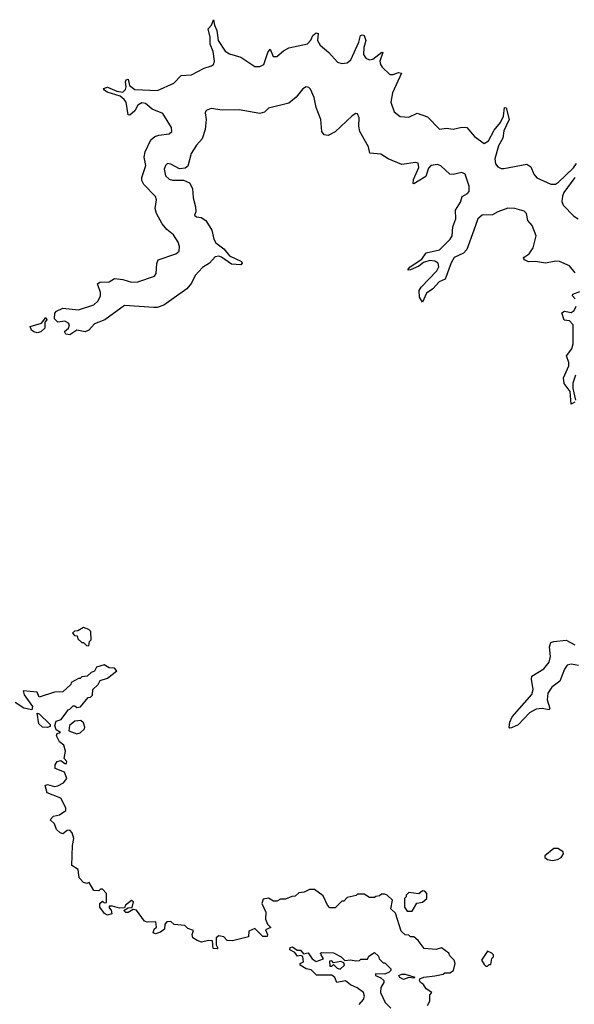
# Model space of a CAD drawing. Extents: x 2470790 to 2659118, y 702284 to 849036.
# Tile 132 of 154: x 2602992 to 2606232, y 748607 to 754358. Entities that reach past the tile are written whole.
import ezdxf

# ---------------------------------------------------------------- set-up
doc = ezdxf.new("R2010")
doc.units = 0

msp = doc.modelspace()

# ---------------------------------------------------------------- linework, layer by layer
at = {"layer": '0CON10XD'}
for points in [[(2603805, 753682.8), (2603865, 753690), (2603881.5, 753705), (2603878.7, 753728.7), (2603828.8, 753808.8), (2603765.7, 753835), (2603727.5, 753867.5), (2603705, 753872.5), (2603682.6, 753857.4), (2603665, 753824.4), (2603635, 753800.8), (2603625, 753802.5), (2603613.6, 753875), (2603602.1, 753892.1), (2603580, 753910), (2603503.8, 753935), (2603486.7, 753945), (2603482.5, 753955), (2603505, 753962.5), (2603560.4, 753940.4), (2603595.4, 753934.6), (2603610.4, 753949.6), (2603614.5, 753965), (2603610, 753995), (2603615, 754005.8), (2603625, 754010), (2603633.4, 753973.4), (2603665, 753950), (2603796.7, 753943.3), (2603893.4, 753986.6), (2603935, 754030.8), (2603995, 754035.7), (2604070, 754075), (2604112.8, 754087.2), (2604124, 754096), (2604130, 754115), (2604121.7, 754171.7), (2604105.5, 754215), (2604105.7, 754255), (2604093.9, 754303.9), (2604112, 754325), (2604125, 754357.5), (2604130, 754325), (2604144.3, 754294.3), (2604152.5, 754235), (2604192.8, 754172.8), (2604217.5, 754157.5), (2604285, 754137.7), (2604365, 754083.6), (2604395, 754083.3), (2604417.7, 754095), (2604440.9, 754165), (2604455, 754186.2), (2604473.3, 754143.3), (2604495, 754142.1), (2604533.5, 754176.5), (2604565, 754193.5), (2604672.7, 754217.3), (2604692.1, 754237.9), (2604705, 754265.4), (2604725, 754281.1), (2604735, 754277.5), (2604732.2, 754235), (2604747.9, 754207.9), (2604798.2, 754165), (2604849.8, 754109.8), (2604875, 754100.9), (2604905, 754106.4), (2604926.6, 754123.4), (2604973.5, 754226.5), (2604983.1, 754265), (2604995, 754269.5), (2605004, 754265), (2605013.9, 754235), (2605001.9, 754195), (2605000.7, 754155), (2605013.5, 754133.5), (2605035, 754122.8), (2605055, 754127.1), (2605108, 754168), (2605113.8, 754165), (2605096.9, 754115), (2605100, 754095), (2605110.6, 754080.6), (2605155, 754038.3), (2605175, 754036.8), (2605205, 754048.8), (2605222.5, 754045), (2605169.7, 753930.3), (2605161.1, 753875), (2605179.2, 753819.2), (2605215, 753791.7), (2605265, 753788.2), (2605315, 753811.5), (2605375, 753790.3), (2605445, 753717.5), (2605485, 753724.6), (2605525, 753717.3), (2605575, 753729.3), (2605605, 753726.9), (2605649.7, 753675), (2605705, 753634.8), (2605730.4, 753649.6), (2605765, 753711.5), (2605802, 753758), (2605817.9, 753795), (2605824.3, 753845), (2605835, 753842.5), (2605850.9, 753775), (2605821, 753709), (2605814.2, 753665), (2605789.3, 753620.7), (2605768, 753545), (2605772.2, 753515), (2605785, 753498.3), (2605805, 753488.8), (2605821.1, 753488.9), (2605955, 753514.6), (2605977.9, 753497.9), (2605995.3, 753455), (2606013.2, 753433.2), (2606095, 753396), (2606122.7, 753397.3), (2606141, 753409), (2606227.9, 753492.1), (2606245, 753517.5)], [(2606238.4, 752878.4), (2606205, 752920.8), (2606145, 752945.6), (2606125, 752947.7), (2606065, 752936), (2606005, 752944.3), (2605965, 752942.7), (2605942.2, 752955), (2605935.7, 752965), (2605939.5, 752970.5), (2605969.6, 752990.4), (2605992.5, 753025), (2606009.1, 753095), (2605986.3, 753155), (2605960.3, 753185), (2605954.1, 753225), (2605939.3, 753239.3), (2605885.8, 753254.2), (2605845, 753255.8), (2605785, 753234.4), (2605755, 753217.2), (2605693.5, 753216.5), (2605669.3, 753195), (2605645, 753129.1), (2605605, 753015.5), (2605585.7, 752994.3), (2605530.8, 752969.2), (2605512.6, 752937.4), (2605477.2, 752842.8), (2605443.6, 752826.4), (2605405, 752785.6), (2605369.6, 752760.4), (2605345, 752707.5), (2605327.8, 752737.8), (2605325.7, 752775), (2605338.1, 752795), (2605429.3, 752890.7), (2605440, 752915), (2605436.2, 752935), (2605417.9, 752947.9), (2605388.3, 752951.7), (2605351.3, 752938.7), (2605325, 752917.9), (2605275, 752896), (2605262.5, 752895), (2605261.2, 752901.2), (2605272.9, 752915), (2605340.7, 752959.3), (2605366.7, 752995), (2605445, 753012.5), (2605507.8, 753075), (2605519, 753095), (2605522.4, 753147.6), (2605539.3, 753195), (2605537.8, 753245), (2605568.2, 753291.8), (2605576.7, 753325), (2605607.7, 753342.3), (2605618.4, 753355), (2605619, 753385), (2605595, 753456.2), (2605575, 753465.3), (2605525, 753453), (2605505, 753455.8), (2605453, 753503), (2605432.7, 753512.7), (2605393.3, 753506.7), (2605379.6, 753490.4), (2605365, 753440.9), (2605295, 753398), (2605290.6, 753400.6), (2605293.5, 753425), (2605323.3, 753495), (2605319.2, 753519.2), (2605305, 753523.3), (2605225, 753510.9), (2605145, 753544.7), (2605102.3, 753572.3), (2605038.6, 753578.6), (2605029.7, 753615), (2604979, 753705), (2604973.4, 753735), (2604976.2, 753785), (2604965, 753807.9), (2604955, 753809.2), (2604933.8, 753796.2), (2604835, 753702.7), (2604795, 753680.8), (2604770, 753685), (2604757.5, 753705), (2604750.9, 753775), (2604723.9, 753845), (2604712.4, 753902.4), (2604691.8, 753951.8), (2604681.7, 753961.7), (2604665, 753964.7), (2604646.6, 753953.4), (2604606.8, 753905), (2604565, 753870), (2604445, 753840), (2604422.1, 753817.9), (2604395, 753808.8), (2604275, 753832), (2604175, 753828.5), (2604110.7, 753839.3), (2604082, 753828), (2604076.2, 753813.8), (2604080.6, 753775), (2604075, 753716.7), (2604058.9, 753661.1), (2604025.3, 753625), (2603993.7, 753576.3), (2603975, 753501.4), (2603959.5, 753490.5), (2603925, 753487.3), (2603875, 753513.5), (2603855, 753517.8), (2603843.5, 753506.5), (2603836.7, 753485), (2603844.3, 753445), (2603865, 753426.2), (2603885, 753420), (2603949.6, 753419.6), (2603983.8, 753403.8), (2604000.8, 753370.8), (2604006.2, 753316.2), (2604020, 753265), (2604021.4, 753235), (2604013.8, 753215), (2604025.8, 753205.8), (2604051.5, 753201.5), (2604078.6, 753185), (2604115, 753128.8), (2604126.9, 753075), (2604138.5, 753055), (2604185, 753018.5), (2604217.7, 752977.7), (2604288.8, 752945), (2604291.2, 752935), (2604285, 752926.7), (2604228.7, 752928.7), (2604171.1, 752971.1), (2604155, 752976.2), (2604135, 752972.7), (2604100.6, 752935), (2604060.5, 752909.5), (2604017, 752863), (2603995, 752818.6), (2603967.9, 752785), (2603835, 752690), (2603795, 752675.8), (2603775, 752675.7), (2603605, 752688.8), (2603489.2, 752605), (2603428.3, 752581.7), (2603395.6, 752545), (2603375, 752533.6), (2603325, 752544), (2603285, 752516.7), (2603261.7, 752521.7), (2603253, 752537), (2603277.5, 752555), (2603282.5, 752575), (2603277.5, 752585), (2603255, 752597.5), (2603215, 752590), (2603195, 752610), (2603196.4, 752643.6), (2603207.5, 752655), (2603245, 752673.1), (2603335, 752663.3), (2603425, 752692), (2603450, 752715), (2603463.3, 752745), (2603463.3, 752765), (2603447.5, 752815), (2603460, 752825), (2603515, 752826.7), (2603545.6, 752845.6), (2603595, 752839.4), (2603645, 752824.3), (2603683.1, 752826.9), (2603779.5, 752860.5), (2603790, 752875), (2603793, 752933), (2603801.2, 752955), (2603905, 752990), (2603923.1, 753005), (2603926.3, 753033.7), (2603918.3, 753058.3), (2603890.1, 753100.1), (2603852, 753132), (2603824.6, 753164.6), (2603792.2, 753225), (2603784.4, 753254.4), (2603790.5, 753305), (2603784.7, 753325), (2603717.1, 753395), (2603705, 753417.5), (2603705.5, 753435), (2603728.4, 753505), (2603719.3, 753555), (2603725.9, 753585), (2603757.8, 753655), (2603781.4, 753675), (2603805, 753682.8)], [(2606235.8, 753435), (2606171.5, 753348.5), (2606163, 753327), (2606159, 753295), (2606166.4, 753275), (2606229.1, 753209.1), (2606254.7, 753194.7)], [(2606237.1, 752727.1), (2606221.2, 752745), (2606224.5, 752755), (2606265, 752769.8)], [(2606235, 752122.9), (2606215, 752111.2), (2606208.9, 752185), (2606173.1, 752233.1), (2606169.1, 752265), (2606200.8, 752335), (2606200.3, 752355), (2606186.7, 752395), (2606218.6, 752435), (2606225.2, 752465.2), (2606226.1, 752576.1), (2606205, 752598.9), (2606172.3, 752602.3), (2606160, 752645), (2606175.4, 752654.6), (2606215, 752647.7), (2606231.7, 752658.3), (2606243.9, 752685)], [(2603095, 752529.2), (2603074.3, 752534.3), (2603061.2, 752545), (2603053.9, 752566.1), (2603120, 752585), (2603145, 752617.5), (2603150, 752605), (2603138.3, 752591.7), (2603138.8, 752555), (2603115, 752534.3), (2603095, 752529.2)], [(2606238.7, 752281.3), (2606223.8, 752235), (2606223.4, 752203.4), (2606238.5, 752135)], [(2603395, 750700), (2603400, 750725), (2603410, 750735), (2603407.5, 750785), (2603396.4, 750796.4), (2603365, 750806.7), (2603331.7, 750788.3), (2603313, 750787), (2603300, 750775), (2603311.7, 750761.7), (2603328.3, 750758.3), (2603331.7, 750741.7), (2603355, 750720), (2603365, 750720), (2603381.7, 750701.7), (2603395, 750700)], [(2606256.4, 750586.4), (2606215, 750594.4), (2606191.7, 750588.3), (2606175.3, 750565), (2606147.3, 750495), (2606101, 750459), (2606078.2, 750425), (2606074.5, 750384.5), (2606089.2, 750335), (2606085, 750326.7), (2606045, 750334.5), (2606010.2, 750329.8), (2605971.4, 750308.6), (2605905, 750239.4), (2605865, 750222.5), (2605855, 750220), (2605852.5, 750225), (2605856, 750255), (2605870, 750285), (2605984, 750416), (2605992.9, 750445), (2605981.4, 750505), (2605985, 750523.3), (2606055, 750567.1), (2606085.3, 750604.7), (2606092.7, 750637.3), (2606087.9, 750695), (2606095, 750719.2), (2606113.2, 750726.8), (2606185, 750733.3), (2606235, 750706.2)], [(2603626.7, 749143.3), (2603613, 749143), (2603600, 749155), (2603625, 749170), (2603648.3, 749171.7), (2603657.5, 749205), (2603645, 749212.5), (2603610, 749185), (2603605, 749170), (2603575, 749167.5), (2603535, 749180), (2603515, 749180), (2603515, 749170), (2603527, 749157), (2603530, 749135), (2603505, 749127.5), (2603487, 749137), (2603460, 749175), (2603460, 749195), (2603475, 749210), (2603485, 749200), (2603498.3, 749201.7), (2603500, 749255), (2603475, 749280), (2603465, 749280), (2603455, 749270), (2603425, 749272.5), (2603398.3, 749318.3), (2603385, 749312.5), (2603365, 749317.5), (2603340, 749345), (2603333.6, 749393.6), (2603297.5, 749417.5), (2603300, 749535), (2603308.5, 749575), (2603298.3, 749608.3), (2603285, 749624), (2603268.8, 749621.2), (2603245, 749603.3), (2603229.3, 749609.3), (2603207, 749627), (2603195, 749660), (2603170, 749685), (2603190, 749705), (2603225, 749713.3), (2603261.7, 749738.3), (2603262.5, 749755), (2603231.7, 749811.7), (2603151.7, 749841.7), (2603140, 749885), (2603155, 749890), (2603195, 749878.8), (2603215, 749883.8), (2603248.8, 749901.2), (2603266.7, 749925), (2603253, 749963), (2603200, 749985), (2603200, 750005), (2603210, 750025), (2603231.7, 750031.7), (2603255, 750012.5), (2603265, 750012.5), (2603267.5, 750025), (2603252.5, 750042.5), (2603260, 750085), (2603249.5, 750119.5), (2603225, 750140), (2603207.5, 750175), (2603211.7, 750188.3), (2603230, 750195), (2603205, 750210), (2603196.7, 750235), (2603205, 750260), (2603235, 750270), (2603267.5, 750315), (2603275, 750327.5), (2603285, 750330), (2603305, 750350), (2603315, 750350), (2603325, 750340), (2603347.5, 750345), (2603391.7, 750398.3), (2603405, 750400), (2603418.3, 750411.7), (2603420, 750445), (2603450, 750475), (2603461.7, 750498.3), (2603505, 750512.5), (2603560, 750555), (2603545, 750570), (2603515, 750572.5), (2603485, 750590), (2603440, 750575), (2603428.3, 750551.7), (2603410, 750545), (2603387, 750523), (2603355, 750520), (2603345, 750510), (2603335, 750510), (2603293, 750487), (2603290, 750475), (2603245, 750432.5), (2603195, 750430), (2603105, 750400), (2603095, 750430), (2603011.7, 750438.3), (2603017.5, 750415), (2603065.9, 750345.9), (2603062.5, 750327.5), (2603016.1, 750336.1), (2602965, 750370)], [(2603155, 750224.3), (2603126.1, 750226.1), (2603104.2, 750244.2), (2603093.3, 750306.7), (2603105, 750302.5), (2603170.7, 750240.7), (2603170, 750230), (2603155, 750224.3)], [(2603325, 750187.5), (2603345, 750192.5), (2603370, 750215), (2603372.5, 750225), (2603365, 750250), (2603350, 750265), (2603315, 750260), (2603282.5, 750235), (2603280, 750205), (2603325, 750187.5)], [(2606105, 749447.5), (2606135, 749452.5), (2606156.4, 749463.6), (2606170, 749485), (2606168.3, 749498.3), (2606137, 749517), (2606113, 749517), (2606060, 749475), (2606060, 749465), (2606075, 749452.5), (2606105, 749447.5)], [(2605375, 748600), (2605387.5, 748625), (2605388.3, 748661.7), (2605400, 748675), (2605367.6, 748697.6), (2605351.7, 748721.7), (2605333.6, 748733.6), (2605327.5, 748745), (2605330, 748755), (2605354.1, 748765.9), (2605417.7, 748772.3), (2605467, 748783), (2605475, 748790), (2605505, 748790), (2605527.5, 748805), (2605536.7, 748845), (2605530, 748865), (2605505, 748890), (2605500, 748905), (2605457, 748937), (2605425, 748927.5), (2605355, 748932.5), (2605319.3, 748979.3), (2605295, 749000), (2605275, 749000), (2605265, 749010), (2605245, 749012.5), (2605220, 749035), (2605188.3, 749138.3), (2605160, 749165), (2605170, 749215), (2605140, 749245), (2605125, 749250), (2605105, 749250), (2605095, 749240), (2605073, 749237), (2605065, 749230), (2605035, 749230), (2605005, 749250), (2604965, 749250), (2604957, 749243), (2604905, 749230), (2604885, 749210), (2604875, 749210), (2604835, 749170), (2604805, 749170), (2604790, 749185), (2604765, 749240), (2604715, 749277.5), (2604685, 749277.5), (2604655, 749262.5), (2604623, 749257), (2604601.7, 749238.3), (2604583, 749237), (2604545, 749220), (2604515, 749220), (2604495, 749210), (2604475, 749210), (2604445, 749227.5), (2604415, 749220), (2604407.5, 749195), (2604430, 749145), (2604427.5, 749105), (2604440, 749075), (2604460, 749055), (2604428.3, 749041.7), (2604440, 749015), (2604437.7, 749002.3), (2604412.5, 749002.5), (2604365, 749050), (2604330, 749035), (2604328.3, 749001.7), (2604235, 748976.7), (2604205, 748980), (2604185, 749000), (2604155, 749007.5), (2604140, 748995), (2604140, 748955), (2604150, 748935), (2604145, 748930), (2604123, 748933), (2604118.3, 748978.3), (2604095, 748980), (2604055, 748970), (2604029.3, 748979.3), (2604003.3, 748995), (2604000, 749015), (2604008.3, 749038.3), (2603975, 749050), (2603957, 749067), (2603893.6, 749073.6), (2603875, 749090), (2603851.7, 749088.3), (2603840, 749075), (2603837.5, 749045), (2603815, 749027.5), (2603785, 749017.5), (2603772.5, 749025), (2603777.5, 749045), (2603791.7, 749058.3), (2603788.3, 749088.3), (2603736.4, 749086.4), (2603721.7, 749091.7), (2603675, 749157.5), (2603655, 749160), (2603626.7, 749143.3)], [(2605285, 749150), (2605311.7, 749198.3), (2605345, 749202.5), (2605370, 749225), (2605370, 749255), (2605358.3, 749268.3), (2605345, 749270), (2605325, 749252.5), (2605265, 749260), (2605250, 749245), (2605250, 749235), (2605240, 749225), (2605240, 749175), (2605255, 749150), (2605285, 749150)], [(2604975, 748606.2), (2605001.2, 748635), (2605006.7, 748655), (2605000, 748675), (2604963.6, 748703.6), (2604925, 748720), (2604895, 748743.3), (2604845, 748733.3), (2604833.6, 748763.6), (2604816.4, 748776.4), (2604726.4, 748776.4), (2604695, 748807.5), (2604665, 748813.3), (2604630, 748835), (2604630, 748845), (2604650, 748855), (2604646.7, 748886.7), (2604635, 748892.5), (2604615, 748887.5), (2604600, 748910), (2604570, 748925), (2604571.7, 748938.3), (2604585, 748942.5), (2604613, 748923), (2604633.6, 748923.6), (2604650.7, 748900.7), (2604677.5, 748907.5), (2604701.7, 748871.7), (2604725, 748857.5), (2604766.7, 748873.3), (2604752.5, 748895), (2604750, 748905), (2604755, 748910), (2604825, 748906.7), (2604870, 748885), (2604892.5, 748862.5), (2604925, 748866.7), (2604955, 748860), (2604977, 748863), (2604985, 748870), (2605025, 748870), (2605031.7, 748888.3), (2605065, 748910), (2605088.3, 748888.3), (2605091.7, 748871.7), (2605115, 748850), (2605125, 748850), (2605160, 748815), (2605160, 748805), (2605150, 748795), (2605125, 748782.5), (2605070, 748785), (2605070, 748775), (2605101.2, 748761.2), (2605120, 748745), (2605120, 748735), (2605102, 748705), (2605100, 748675), (2605127.7, 748617.7), (2605160, 748585)], [(2605725, 748830), (2605735, 748840), (2605745, 748840), (2605750, 748875), (2605760, 748885), (2605760, 748895), (2605750, 748905), (2605725, 748917.5), (2605690, 748865), (2605705, 748840), (2605715, 748830), (2605725, 748830)], [(2604865, 748812.5), (2604890, 748835), (2604885, 748850), (2604867.5, 748857.5), (2604825, 748850), (2604815, 748860), (2604801.7, 748858.3), (2604805, 748830), (2604815, 748830), (2604825, 748840), (2604847, 748817), (2604865, 748812.5)], [(2605235, 748752.5), (2605213.6, 748763.6), (2605207.5, 748775), (2605225, 748783.3), (2605245, 748783.3), (2605300, 748765), (2605295, 748760), (2605265, 748762.5), (2605235, 748752.5)]]:
    msp.add_lwpolyline(points, dxfattribs=at)

doc.saveas('drawing.dxf')
